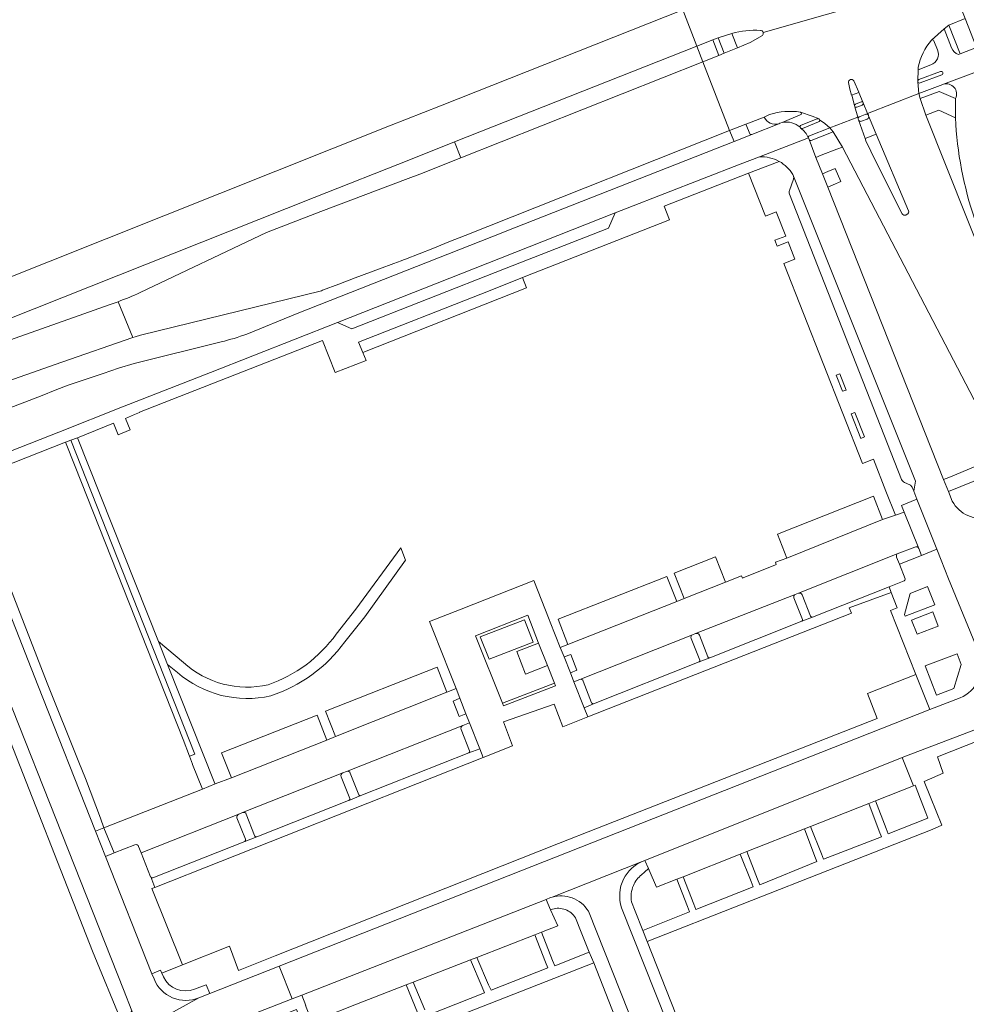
# Model space of a CAD drawing. Extents: x 152048 to 156914, y 461460 to 468786.
# Tile 103 of 256: x 154717 to 154881, y 464069 to 464240. Entities that reach past the tile are written whole.
import ezdxf

# ---------------------------------------------------------------- set-up
doc = ezdxf.new("R2010")
doc.units = 0
doc.header["$LTSCALE"] = 0.75
for name, color, linetype, lineweight in [('B-RO-VH-VERHARDING_ASFALT-GV', 251, 'CONTINUOUS', 18), ('B-RO-VH-VERHARDING_BETON-GV', 251, 'CONTINUOUS', 18), ('B-RO-VH-VERHARDING_BETONSTRAATSTEEN-GV', 251, 'CONTINUOUS', 18), ('B-RO-VH-VERHARDING_TEGEL-GV', 251, 'CONTINUOUS', 18), ('B-RO-VH-VERHARDING_TEGEL_RUBBER-GV', 251, 'CONTINUOUS', 18)]:
    doc.layers.add(name, color=color, linetype=linetype, lineweight=lineweight)

msp = doc.modelspace()

# ---------------------------------------------------------------- linework, layer by layer
at = {"layer": 'B-RO-VH-VERHARDING_ASFALT-GV'}
for points in [[(154875.208, 464236.471), (154875.241, 464236.501), (154877.408, 464238.463), (154878.228, 464239.068), (154881.027, 464240.211), (154878.59, 464246.469), (154875.784, 464245.376), (154874.834, 464245.023), (154872.52, 464244.159)], [(154838.035, 464244.131), (154835.749, 464243.21), (154834.873, 464242.839), (154832.07, 464241.71), (154834.525, 464235.427), (154837.296, 464236.543), (154838.218, 464236.885), (154840.586, 464237.604)], [(154868.313, 464244.196), (154846.017, 464237.823)], [(154846.017, 464237.823), (154868.313, 464244.196)], [(154695.279, 464180.271), (154768.137, 464209.222), (154784.843, 464215.801), (154792.51, 464218.827), (154834.525, 464235.427), (154832.07, 464241.71), (154790.038, 464225.1), (154781.207, 464221.61), (154692.871, 464186.417), (154660.885, 464173.674), (154644.803, 464166.889), (154637.385, 464163.666), (154637.26, 464163.567), (154619.803, 464155.712)], [(154845.889, 464237.3), (154843.797, 464236.08), (154841.561, 464235.119), (154839.275, 464234.212), (154838.361, 464233.828), (154835.549, 464232.745), (154840.2, 464220.805), (154843.024, 464221.919), (154843.942, 464222.268), (154846.22, 464223.152), (154847.132, 464223.574)], [(154798.284, 464204.175), (154840.2, 464220.805), (154835.549, 464232.745), (154793.585, 464216.09), (154786.467, 464213.265), (154784.462, 464212.474), (154769.285, 464206.78), (154759.891, 464203.106), (154737.96, 464192.725)], [(154861.771, 464229.41), (154862.589, 464227.432), (154862.601, 464227.405), (154863.366, 464225.635), (154863.369, 464225.627), (154863.372, 464225.619), (154864.135, 464223.779), (154873.03, 464227.209), (154872.854, 464229.265), (154872.856, 464229.401), (154872.89, 464231.35), (154872.893, 464231.77)], [(154852.504, 464223.999), (154854.546, 464223.32), (154855.721, 464222.84), (154855.816, 464222.678), (154856.721, 464222.05), (154857.585, 464221.252), (154862.416, 464223.11), (154861.905, 464224.936), (154861.856, 464225.12), (154861.373, 464226.915), (154861.368, 464226.933), (154861.054, 464227.974), (154860.83, 464229.146)], [(154861.097, 464229.618), (154861.115, 464229.627)], [(154888.589, 464162.47), (154891.899, 464163.96), (154893.737, 464164.716), (154897.112, 464166.119), (154896.27, 464168.24), (154895.839, 464169.235), (154874.22, 464223.458), (154873.248, 464226.388), (154873.03, 464227.209), (154864.135, 464223.779), (154864.262, 464223.472), (154864.306, 464223.367), (154865.648, 464220.178), (154871.242, 464206.885)], [(154862.536, 464222.681), (154862.514, 464222.761), (154862.416, 464223.11), (154857.585, 464221.252), (154858.182, 464220.608), (154859.754, 464217.941), (154887.596, 464164.559)], [(154870.15, 464206.36), (154865.576, 464215.418), (154863.834, 464219.024), (154863.728, 464219.416), (154862.536, 464222.681)], [(154878.809, 464156.543), (154878.153, 464158.199), (154877.323, 464160.291), (154857.211, 464211.015), (154856.303, 464213.303), (154855.172, 464216.153), (154853.98, 464219.236), (154853.869, 464219.524), (154853.862, 464219.537), (154845.366, 464216.251)], [(154851.281, 464212.923), (154872.456, 464160.029), (154872.124, 464158.307), (154872.697, 464156.868), (154876.141, 464148.216), (154876.904, 464146.3), (154878.179, 464143.096), (154883.226, 464130.701)], [(154870.99, 464206.285), (154870.751, 464206.142)], [(154734.142, 464191.135), (154736.696, 464184.91), (154737.095, 464185.048), (154738.048, 464185.343), (154769.412, 464193.037), (154769.626, 464193.122), (154772.446, 464194.196), (154775.268, 464195.261), (154779.486, 464196.841), (154781.987, 464197.769), (154783.227, 464198.215), (154783.621, 464198.361), (154784.013, 464198.514), (154788.738, 464200.382), (154791.53, 464201.491), (154794.321, 464202.603), (154798.284, 464204.175)], [(154677.612, 464163.321), (154681.705, 464165.016), (154698.683, 464171.769), (154712.148, 464177.124), (154711.851, 464176.232), (154724.371, 464180.645), (154736.696, 464184.91), (154734.142, 464191.135), (154732.775, 464190.673), (154696.977, 464177.975), (154696.278, 464177.71)], [(154740.388, 464073.703), (154740.029, 464074.609), (154731.975, 464094.954), (154730.247, 464099.318), (154720.211, 464124.666), (154715.314, 464137.187), (154709.414, 464151.832), (154709.201, 464152.377), (154708.872, 464153.221), (154703.663, 464151.184), (154704.118, 464150.02), (154735.116, 464071.882), (154736.563, 464068.191), (154736.999, 464067.079)], [(154880.174, 464122.471), (154874.914, 464120.399), (154762.079, 464075.942)], [(154809.424, 464087.904), (154809.451, 464087.912), (154825.061, 464094.093), (154825.52, 464094.275), (154870.114, 464112.084), (154870.907, 464112.399), (154882.58, 464116.821)], [(154821.825, 464091.039), (154822.102, 464091.535), (154822.42, 464092.004), (154822.779, 464092.444), (154823.174, 464092.851), (154823.603, 464093.223), (154824.063, 464093.555), (154824.55, 464093.846), (154825.061, 464094.093), (154809.451, 464087.912)], [(154762.079, 464075.942), (154764.332, 464070.262), (154765.992, 464070.91), (154808.371, 464087.482), (154808.38, 464087.486)], [(154815.726, 464085.436), (154847.79, 464004.613), (154849.618, 464000), (154870.571, 463946.753), (154875.751, 463948.871), (154869.109, 463965.886), (154855.653, 464000), (154852.996, 464006.69), (154821.478, 464086.039)], [(154764.332, 464070.262), (154762.079, 464075.942), (154750.038, 464071.201), (154748.177, 464070.46), (154748.162, 464070.454), (154736.636, 464064.099), (154726.644, 464049.946), (154729.094, 464048.204), (154733.467, 464054.443)], [(154736.636, 464064.099), (154748.162, 464070.454)], [(154741.665, 464061.397), (154764.332, 464070.262)]]:
    msp.add_lwpolyline(points, dxfattribs=at)
for points in [[(154840.586, 464237.604, -0.0944488), (154845.54, 464238.164)], [(154845.54, 464238.164, -0.3251389), (154846.017, 464237.823)], [(154846.017, 464237.823, -0.2905424), (154845.889, 464237.3)], [(154872.893, 464231.77, -0.1234969), (154875.208, 464236.471)], [(154860.83, 464229.146, -0.2939205), (154861.097, 464229.618)], [(154861.115, 464229.627, -0.4004615), (154861.771, 464229.41)], [(154847.132, 464223.574, -0.1163521), (154852.504, 464223.999)], [(154845.366, 464216.251, -0.1426574), (154848.816, 464215.457)], [(154848.816, 464215.457, -0.1322584), (154851.186, 464213.162)], [(154851.186, 464213.162, -0.0642527), (154851.281, 464212.923)], [(154870.751, 464206.142, -0.3597483), (154870.15, 464206.36)], [(154871.242, 464206.885, -0.3761198), (154870.99, 464206.285)], [(154737.96, 464192.725, -0.025146), (154734.142, 464191.135)], [(154885.228, 464153.656, -0.3307464), (154878.809, 464156.543)], [(154883.323, 464125.473, -0.1897296), (154880.174, 464122.471)], [(154821.478, 464086.039, -0.2006054), (154821.825, 464091.039)], [(154808.38, 464087.486, -0.0495374), (154809.424, 464087.904)], [(154809.451, 464087.912, -0.1575102), (154812.873, 464087.785)], [(154812.873, 464087.785, -0.1707029), (154815.726, 464085.436)], [(154748.162, 464070.454, -0.4184676), (154740.388, 464073.703)]]:
    msp.add_lwpolyline(points, format="xyb", dxfattribs=at)
at = {"layer": 'B-RO-VH-VERHARDING_BETON-GV'}
msp.add_lwpolyline([(154776.598, 464182.327), (154804.991, 464193.54), (154804.313, 464195.308), (154802.12, 464194.444), (154797.065, 464192.454), (154775.848, 464184.102)], close=True, dxfattribs=at)
at = {"layer": 'B-RO-VH-VERHARDING_BETONSTRAATSTEEN-GV'}
for points in [[(154879.873, 464233.97), (154880.203, 464234.096), (154878.228, 464239.068), (154877.408, 464238.463)], [(154840.586, 464237.604), (154841.561, 464235.119), (154843.797, 464236.08), (154845.889, 464237.3)], [(154877.408, 464238.463), (154878.711, 464235.144)], [(154875.241, 464236.501), (154875.208, 464236.471)], [(154876.27, 464234.794), (154875.649, 464236.377)], [(154872.893, 464231.77), (154872.89, 464231.35), (154875.102, 464232.178)], [(154876.781, 464231.049), (154873.038, 464229.651)], [(154873.232, 464229.057), (154877.024, 464230.475)], [(154860.83, 464229.146), (154861.054, 464227.974), (154861.368, 464226.933), (154862.601, 464227.405), (154862.589, 464227.432), (154861.771, 464229.41)], [(154861.115, 464229.627), (154861.097, 464229.618)], [(154872.856, 464229.401), (154872.854, 464229.265)], [(154877.301, 464228.831), (154877.202, 464228.799), (154873.03, 464227.209), (154873.248, 464226.388), (154876.543, 464227.586), (154879.375, 464226.379)], [(154861.856, 464225.12), (154861.905, 464224.936)], [(154863.005, 464225.766), (154862.053, 464225.368)], [(154862.285, 464224.838), (154863.21, 464225.231)], [(154863.372, 464225.619), (154863.369, 464225.627), (154863.366, 464225.635)], [(154847.132, 464223.574), (154846.22, 464223.152)], [(154849.317, 464222.224), (154852.453, 464223.515)], [(154863.7, 464223.611), (154862.823, 464223.267)], [(154864.306, 464223.367), (154864.262, 464223.472)], [(154849.317, 464222.224), (154848.937, 464222.066), (154848.751, 464221.992), (154844.047, 464220.115), (154840.995, 464218.924), (154802.877, 464203.916), (154798.99, 464202.383), (154765.205, 464189.057), (154756.479, 464185.517)], [(154848.751, 464221.992), (154848.937, 464222.066), (154849.317, 464222.224)], [(154855.409, 464222.847), (154852.617, 464221.735)], [(154852.842, 464221.179), (154855.637, 464222.29)], [(154862.514, 464222.761), (154862.536, 464222.681)], [(154863.101, 464222.423), (154864.079, 464222.784)], [(154852.434, 464221.386), (154852.481, 464221.292)], [(154852.539, 464221.177), (154852.481, 464221.292), (154852.434, 464221.386)], [(154854.368, 464219.079), (154858.182, 464220.608), (154857.585, 464221.252), (154854.05, 464219.879)], [(154871.242, 464206.885), (154865.648, 464220.178), (154863.728, 464219.416), (154863.834, 464219.024), (154865.576, 464215.418), (154870.15, 464206.36)], [(154792.51, 464218.827), (154784.843, 464215.801), (154768.137, 464209.222), (154695.279, 464180.271), (154696.278, 464177.71), (154696.977, 464177.975), (154732.775, 464190.673), (154734.142, 464191.135)], [(154752.025, 464184.16), (154736.937, 464180.425), (154734.246, 464179.582), (154731.564, 464178.709), (154727.901, 464177.473), (154725.518, 464176.632), (154723.23, 464175.78), (154720.958, 464174.891), (154712.968, 464171.816), (154715.506, 464165.215), (154723.872, 464168.523), (154734.924, 464172.925), (154750.192, 464178.881), (154772.189, 464187.528), (154800.453, 464198.671), (154820.371, 464206.523), (154822.432, 464207.354), (154842.048, 464214.995), (154845.366, 464216.251), (154853.862, 464219.537)], [(154737.96, 464192.725), (154759.891, 464203.106), (154769.285, 464206.78), (154784.462, 464212.474), (154786.467, 464213.265), (154793.585, 464216.09), (154792.51, 464218.827)], [(154853.839, 464219.6), (154853.862, 464219.537), (154853.869, 464219.524), (154853.98, 464219.236)], [(154853.862, 464219.537), (154853.839, 464219.6)], [(154851.279, 464212.365), (154850.583, 464210.433)], [(154871.871, 464158.989), (154872.124, 464158.307), (154872.456, 464160.029), (154851.281, 464212.923)], [(154850.594, 464209.776), (154870.015, 464160.292)], [(154870.751, 464206.142), (154870.99, 464206.285)], [(154870.524, 464159.812), (154871.432, 464159.398)], [(154872.992, 464148.34), (154870.459, 464154.661), (154868.951, 464154.097), (154866.74, 464153.38), (154850.137, 464146.653), (154848.153, 464145.965), (154848.273, 464145.539), (154848.164, 464145.496), (154842.581, 464143.255), (154842.414, 464143.188), (154842.258, 464143.581), (154839.493, 464142.491), (154832.327, 464139.664), (154831.065, 464139.14), (154812.139, 464131.703), (154810.841, 464131.201), (154811.495, 464129.557), (154812.646, 464129.972), (154813.723, 464127.221), (154812.601, 464126.794), (154813.208, 464125.239), (154814.206, 464125.656), (154833.771, 464133.399)], [(154773.454, 464132.132), (154776.954, 464136.492), (154784.004, 464146.304), (154783.165, 464148.443), (154775.393, 464137.799), (154771.99, 464133.517)], [(154833.771, 464133.399), (154834.307, 464133.614), (154851.589, 464140.383), (154852.128, 464140.577), (154869.276, 464147.439), (154872.329, 464148.594)], [(154869.276, 464147.439), (154852.128, 464140.577)], [(154870.628, 464143.103), (154869.642, 464145.616), (154869.16, 464146.845)], [(154854.579, 464136.408), (154867.889, 464141.694), (154870.462, 464142.716)], [(154851.589, 464140.383), (154834.307, 464133.614)], [(154852.835, 464136.048), (154851.338, 464139.806)], [(154852.762, 464140.329), (154854.249, 464136.594)], [(154836.751, 464129.378), (154852.74, 464135.719)], [(154833.771, 464133.399), (154814.206, 464125.656)], [(154834.957, 464133.298), (154836.426, 464129.565)], [(154745.5, 464128.575), (154741.168, 464132.231), (154742.722, 464128.238), (154744.437, 464126.846)], [(154835.011, 464129), (154833.534, 464132.757)], [(154816.625, 464121.411), (154834.904, 464128.666)], [(154814.824, 464125.337), (154816.25, 464121.587)], [(154737.717, 464096.689), (154738.168, 464095.597), (154755.066, 464102.279), (154755.726, 464102.557), (154773.116, 464109.43), (154773.749, 464109.681), (154773.775, 464109.69), (154773.783, 464109.693), (154793.918, 464117.652), (154795.108, 464118.101), (154794.454, 464119.681), (154793.327, 464119.224), (154792.246, 464121.894), (154793.401, 464122.403), (154792.762, 464124.084), (154791.19, 464123.447), (154771.846, 464115.72), (154770.363, 464115.139), (154753.798, 464108.583)], [(154793.918, 464117.652), (154773.783, 464109.693)], [(154795.123, 464113.26), (154793.638, 464116.979)], [(154776.248, 464105.49), (154776.257, 464105.494), (154794.994, 464112.921)], [(154773.116, 464109.43), (154755.726, 464102.557)], [(154774.426, 464109.372), (154775.893, 464105.656)], [(154753.798, 464108.583), (154750.974, 464107.522), (154748.782, 464106.637), (154731.702, 464099.894), (154733.484, 464095.551), (154737.072, 464096.965)], [(154774.329, 464105.016), (154772.812, 464108.768)], [(154758.211, 464098.329), (154774.109, 464104.634), (154774.173, 464104.659)], [(154755.066, 464102.279), (154738.168, 464095.597), (154739.785, 464091.43), (154739.801, 464091.388)], [(154756.388, 464102.271), (154757.808, 464098.558)], [(154756.242, 464097.918), (154754.765, 464101.633)], [(154740.185, 464091.261), (154756.147, 464097.565)], [(154742.014, 464074.078), (154741.726, 464074.728), (154741.511, 464075.214), (154740.029, 464074.609), (154740.388, 464073.703)], [(154748.162, 464070.454), (154748.177, 464070.46), (154750.038, 464071.201), (154749.403, 464072.704), (154747.415, 464071.926)]]:
    msp.add_lwpolyline(points, dxfattribs=at)
for points in [[(154845.54, 464238.164, 0.0944488), (154840.586, 464237.604)], [(154846.017, 464237.823, 0.3251389), (154845.54, 464238.164)], [(154845.889, 464237.3, 0.2905424), (154846.017, 464237.823)], [(154875.208, 464236.471, 0.1234969), (154872.893, 464231.77)], [(154875.649, 464236.377, 0.51034), (154875.241, 464236.501)], [(154875.102, 464232.178, 0.4318823), (154876.27, 464234.794)], [(154878.711, 464235.144, 0.2046223), (154879.873, 464233.97)], [(154877.024, 464230.475, 0.9359557), (154876.781, 464231.049)], [(154861.097, 464229.618, 0.2939205), (154860.83, 464229.146)], [(154861.771, 464229.41, 0.4004615), (154861.115, 464229.627)], [(154872.854, 464229.265, 0.4232331), (154873.232, 464229.057)], [(154873.038, 464229.651, 0.2173101), (154872.856, 464229.401)], [(154879.375, 464226.379, 0.6552935), (154877.301, 464228.831)], [(154862.053, 464225.368, 0.3081977), (154861.856, 464225.12)], [(154863.366, 464225.635, 0.4233607), (154863.005, 464225.766)], [(154863.21, 464225.231, 0.4072448), (154863.372, 464225.619)], [(154852.504, 464223.999, 0.1163521), (154847.132, 464223.574)], [(154852.453, 464223.515, 0.7004734), (154852.504, 464223.999)], [(154861.905, 464224.936, 0.2941755), (154862.285, 464224.838)], [(154864.262, 464223.472, 0.4214525), (154863.7, 464223.611)], [(154864.079, 464222.784, 0.3796255), (154864.306, 464223.367)], [(154846.22, 464223.152, 0.3990667), (154848.751, 464221.992)], [(154852.434, 464221.386, 0.2246398), (154849.317, 464222.224)], [(154852.617, 464221.735, 0.4211089), (154852.434, 464221.386)], [(154855.816, 464222.678, 0.3325175), (154855.409, 464222.847)], [(154855.637, 464222.29, 0.4607723), (154855.816, 464222.678)], [(154862.823, 464223.267, 0.3815463), (154862.514, 464222.761)], [(154862.536, 464222.681, 0.417187), (154863.101, 464222.423)], [(154852.481, 464221.292, 0.3294431), (154852.842, 464221.179)], [(154853.839, 464219.6, 0.1511699), (154852.539, 464221.177)], [(154854.05, 464219.879, 0.4488326), (154853.839, 464219.6)], [(154853.98, 464219.236, 0.4307938), (154854.368, 464219.079)], [(154851.281, 464212.923, -0.1326148), (154851.279, 464212.365)], [(154850.583, 464210.433, 0.1750148), (154850.594, 464209.776)], [(154870.15, 464206.36, 0.3597483), (154870.751, 464206.142)], [(154870.99, 464206.285, 0.3761198), (154871.242, 464206.885)], [(154734.142, 464191.135, 0.025146), (154737.96, 464192.725)], [(154756.479, 464185.517, -0.0298282), (154752.025, 464184.16)], [(154870.015, 464160.292, 0.0697964), (154870.524, 464159.812)], [(154871.432, 464159.398, -0.0801718), (154871.871, 464158.989)], [(154872.329, 464148.594, -0.4132874), (154872.992, 464148.34)], [(154869.16, 464146.845, -0.2728425), (154869.276, 464147.439)], [(154870.462, 464142.716, 0.3626462), (154870.628, 464143.103)], [(154851.338, 464139.806, -0.3793802), (154851.589, 464140.383)], [(154852.128, 464140.577, -0.378613), (154852.762, 464140.329)], [(154854.249, 464136.594, 0.2979604), (154854.579, 464136.408)], [(154852.74, 464135.719, 0.3918955), (154852.835, 464136.048)], [(154771.99, 464133.517, -0.1552796), (154760.154, 464124.719)], [(154833.534, 464132.757, -0.4443253), (154833.771, 464133.399)], [(154834.307, 464133.614, -0.3811961), (154834.957, 464133.298)], [(154760.62, 464122.784, 0.15616), (154773.454, 464132.132)], [(154836.426, 464129.565, 0.395297), (154836.751, 464129.378)], [(154760.154, 464124.719, -0.2455174), (154745.5, 464128.575)], [(154834.904, 464128.666, 0.3922442), (154835.011, 464129)], [(154744.437, 464126.846, 0.2387562), (154760.62, 464122.784)], [(154814.206, 464125.656, -0.4321573), (154814.824, 464125.337)], [(154816.25, 464121.587, 0.2818988), (154816.625, 464121.411)], [(154793.638, 464116.979, -0.4040736), (154793.918, 464117.652)], [(154794.994, 464112.921, 0.3927125), (154795.123, 464113.26)], [(154772.812, 464108.768, -0.3869597), (154773.116, 464109.43)], [(154773.783, 464109.693, -0.406347), (154774.426, 464109.372)], [(154775.893, 464105.656, 0.4234653), (154776.248, 464105.49)], [(154774.173, 464104.659, 0.3481778), (154774.329, 464105.016)], [(154754.765, 464101.633, -0.3891665), (154755.066, 464102.279)], [(154755.726, 464102.557, -0.4111454), (154756.388, 464102.271)], [(154737.072, 464096.965, -0.4744525), (154737.717, 464096.689)], [(154756.147, 464097.565, 0.1506658), (154756.242, 464097.918)], [(154757.808, 464098.558, 0.3834689), (154758.211, 464098.329)], [(154739.801, 464091.388, 0.4245499), (154740.185, 464091.261)], [(154740.388, 464073.703, 0.4184676), (154748.162, 464070.454)], [(154747.415, 464071.926, -0.3951578), (154742.014, 464074.078)]]:
    msp.add_lwpolyline(points, format="xyb", dxfattribs=at)
for points in [[(154792.51, 464218.827), (154793.585, 464216.09), (154835.549, 464232.745), (154834.525, 464235.427)], [(154838.361, 464233.828), (154839.275, 464234.212), (154838.218, 464236.885), (154837.296, 464236.543)], [(154820.371, 464206.523), (154800.453, 464198.671), (154772.189, 464187.528), (154774.707, 464186.436), (154801.181, 464196.825), (154819.214, 464203.902)], [(154848.533, 464150.798), (154850.137, 464146.653), (154866.74, 464153.38), (154865.178, 464157.429)], [(154832.327, 464139.664), (154839.493, 464142.491), (154837.769, 464146.908), (154830.611, 464144.037)], [(154831.065, 464139.14), (154829.34, 464143.504), (154810.443, 464136.093), (154812.139, 464131.703)], [(154789.471, 464127.776), (154770.132, 464120.132), (154771.846, 464115.72), (154791.19, 464123.447)], [(154770.363, 464115.139), (154768.67, 464119.469), (154752.093, 464112.904), (154753.798, 464108.583)], [(154864.331, 464104.118), (154865.515, 464104.585), (154872.115, 464107.185), (154870.114, 464112.084), (154825.52, 464094.275), (154826.138, 464092.842), (154826.266, 464092.545), (154827.528, 464089.619), (154831.046, 464091.005), (154832.153, 464091.441), (154842.032, 464095.333), (154843.198, 464095.793), (154853.171, 464099.722), (154854.246, 464100.145)], [(154767.767, 464066.306), (154767.825, 464066.329), (154773.197, 464068.419), (154774.479, 464068.918), (154784.11, 464072.666), (154785.333, 464073.141), (154795.275, 464077.009), (154796.384, 464077.441), (154806.4, 464081.338), (154807.595, 464081.803), (154810.408, 464082.897), (154809.166, 464085.709), (154808.38, 464087.486), (154808.371, 464087.482), (154765.992, 464070.91), (154766.708, 464069.12), (154766.659, 464069.101)]]:
    msp.add_lwpolyline(points, close=True, dxfattribs=at)
at = {"layer": 'B-RO-VH-VERHARDING_TEGEL-GV'}
for points in [[(154872.854, 464229.265), (154873.03, 464227.209), (154877.202, 464228.799), (154877.301, 464228.831), (154883.955, 464231.319), (154883.961, 464231.321), (154896.207, 464236.198), (154895.55, 464237.8), (154883.854, 464233.133), (154883.592, 464233.783), (154895.344, 464238.31), (154894.719, 464239.838), (154883.037, 464235.177), (154880.203, 464234.096), (154879.873, 464233.97)], [(154878.711, 464235.144), (154877.408, 464238.463), (154875.241, 464236.501)], [(154875.649, 464236.377), (154876.27, 464234.794)], [(154875.102, 464232.178), (154872.89, 464231.35), (154872.856, 464229.401)], [(154873.038, 464229.651), (154876.781, 464231.049)], [(154877.024, 464230.475), (154873.232, 464229.057)], [(154883.955, 464231.319), (154877.301, 464228.831)], [(154863.366, 464225.635), (154862.601, 464227.405), (154861.368, 464226.933), (154861.373, 464226.915), (154861.856, 464225.12)], [(154862.053, 464225.368), (154863.005, 464225.766)], [(154863.21, 464225.231), (154862.285, 464224.838)], [(154864.262, 464223.472), (154864.135, 464223.779), (154863.372, 464225.619)], [(154879.375, 464226.379), (154879.359, 464222.999)], [(154852.453, 464223.515), (154849.317, 464222.224)], [(154855.816, 464222.678), (154855.721, 464222.84), (154854.546, 464223.32), (154852.504, 464223.999)], [(154861.905, 464224.936), (154862.416, 464223.11), (154862.514, 464222.761)], [(154862.823, 464223.267), (154863.7, 464223.611)], [(154863.728, 464219.416), (154865.648, 464220.178), (154864.306, 464223.367)], [(154846.22, 464223.152), (154843.942, 464222.268), (154843.024, 464221.919)], [(154843.024, 464221.919), (154843.764, 464220.11), (154844.047, 464220.115), (154848.751, 464221.992)], [(154852.617, 464221.735), (154855.409, 464222.847)], [(154855.637, 464222.29), (154852.842, 464221.179)], [(154854.05, 464219.879), (154857.585, 464221.252), (154856.721, 464222.05), (154855.816, 464222.678)], [(154862.536, 464222.681), (154863.728, 464219.416)], [(154864.079, 464222.784), (154863.101, 464222.423)], [(154852.481, 464221.292), (154852.539, 464221.177)], [(154853.98, 464219.236), (154855.172, 464216.153), (154856.104, 464216.517), (154858.817, 464217.575), (154859.754, 464217.941), (154858.182, 464220.608), (154854.368, 464219.079)], [(154845.366, 464216.251), (154842.048, 464214.995), (154822.432, 464207.354), (154820.371, 464206.523), (154819.214, 464203.902), (154801.181, 464196.825), (154774.707, 464186.436), (154772.189, 464187.528), (154750.192, 464178.881), (154734.924, 464172.925), (154723.872, 464168.523), (154715.506, 464165.215), (154710.34, 464163.173)], [(154843.485, 464213.434), (154848.816, 464215.457)], [(154848.816, 464215.457), (154843.485, 464213.434), (154846.419, 464205.96), (154848.303, 464206.697), (154849.934, 464202.47), (154848.057, 464201.787), (154848.467, 464200.742), (154850.357, 464201.485), (154851.516, 464198.497), (154849.634, 464197.77), (154863.251, 464163.081), (154865.14, 464163.825), (154867.317, 464158.267), (154868.951, 464154.097), (154870.459, 464154.661), (154870.004, 464155.796), (154872.697, 464156.868), (154872.124, 464158.307), (154871.871, 464158.989)], [(154713.764, 464162.316), (154725.013, 464166.758), (154725.943, 464167.126), (154727.104, 464167.556), (154733.327, 464170.054), (154734.148, 464168.063), (154736.248, 464168.897), (154735.425, 464170.907), (154736.989, 464171.568), (154737.861, 464171.936), (154737.852, 464171.959), (154769.585, 464184.419), (154771.82, 464178.842), (154777.154, 464180.943), (154776.598, 464182.327), (154775.848, 464184.102), (154797.065, 464192.454), (154802.12, 464194.444), (154804.313, 464195.308), (154829.766, 464205.326), (154828.842, 464207.682), (154843.485, 464213.434)], [(154850.583, 464210.433), (154851.279, 464212.365)], [(154870.015, 464160.292), (154850.594, 464209.776)], [(154886.669, 464164.174), (154878.247, 464160.674), (154877.323, 464160.291), (154878.153, 464158.199), (154888.589, 464162.47)], [(154871.432, 464159.398), (154870.524, 464159.812)], [(154734.959, 464065.565), (154736.563, 464068.191), (154735.116, 464071.882), (154704.118, 464150.02), (154703.663, 464151.184), (154702.006, 464155.179)], [(154876.141, 464148.216), (154873.466, 464147.146), (154869.642, 464145.616), (154870.628, 464143.103)], [(154883.226, 464130.701), (154878.179, 464143.096), (154876.904, 464146.3), (154876.141, 464148.216)], [(154702.963, 464141.786), (154704.589, 464142.43), (154711.985, 464123.739), (154713.791, 464119.098), (154729.708, 464078.519), (154734.864, 464066.048)], [(154870.462, 464142.716), (154867.889, 464141.694), (154868.243, 464140.739), (154869.243, 464138.068), (154868.111, 464137.606), (154872.508, 464126.502), (154874.914, 464120.399), (154880.174, 464122.471)], [(154747.415, 464071.926), (154749.403, 464072.704), (154750.038, 464071.201), (154762.079, 464075.942), (154874.914, 464120.399), (154872.508, 464126.502), (154864.124, 464123.197), (154865.78, 464118.857), (154817.317, 464099.829), (154810.515, 464097.175)], [(154882.58, 464116.821), (154870.907, 464112.399), (154870.114, 464112.084), (154872.115, 464107.185), (154872.366, 464107.284), (154873.297, 464104.893), (154874.23, 464102.496), (154874.593, 464101.564), (154867.69, 464098.861), (154867.338, 464099.788), (154865.515, 464104.585)], [(154865.515, 464104.585), (154864.331, 464104.118), (154866.169, 464099.329), (154866.541, 464098.36), (154856.488, 464094.454), (154856.122, 464095.383), (154854.246, 464100.145), (154853.171, 464099.722), (154854.998, 464094.941), (154855.338, 464094.053), (154845.435, 464090.048), (154845.051, 464091.034), (154843.198, 464095.793), (154842.032, 464095.333), (154843.927, 464090.593), (154844.285, 464089.697), (154834.332, 464085.741), (154833.972, 464086.682), (154832.153, 464091.441), (154831.046, 464091.005), (154832.872, 464086.274), (154833.232, 464085.341), (154825.13, 464082.136), (154825.883, 464080.188), (154875.345, 464099.613), (154876.994, 464100.365), (154875.051, 464105.199), (154873.939, 464107.963), (154877.24, 464109.365), (154876.238, 464112.214), (154883.74, 464115.168)], [(154739.801, 464091.388), (154740.502, 464089.583), (154797.488, 464112.104), (154796.898, 464113.591), (154794.994, 464112.921), (154776.257, 464105.494), (154776.248, 464105.49), (154774.173, 464104.659)], [(154774.173, 464104.659), (154774.109, 464104.634), (154758.211, 464098.329), (154756.147, 464097.565), (154740.185, 464091.261)], [(154810.515, 464097.175), (154761.381, 464077.703), (154755.051, 464075.194), (154753.485, 464079.392), (154745.301, 464076.146), (154741.726, 464074.728), (154742.014, 464074.078)], [(154737.072, 464096.965), (154733.484, 464095.551), (154731.975, 464094.954), (154740.029, 464074.609), (154741.511, 464075.214), (154741.726, 464074.728)], [(154741.726, 464074.728), (154745.301, 464076.146), (154739.997, 464089.384), (154740.502, 464089.583), (154739.801, 464091.388), (154739.785, 464091.43), (154738.168, 464095.597), (154737.717, 464096.689)], [(154824.935, 464091.773), (154825.422, 464092.206), (154826.138, 464092.842), (154825.52, 464094.275), (154825.061, 464094.093), (154824.55, 464093.846), (154824.063, 464093.555), (154823.603, 464093.223), (154823.174, 464092.851), (154822.779, 464092.444), (154822.42, 464092.004), (154822.102, 464091.535), (154821.825, 464091.039)], [(154808.38, 464087.486), (154809.166, 464085.709), (154809.471, 464085.826)], [(154809.451, 464087.912), (154809.424, 464087.904)], [(154880.655, 463941.967), (154862.471, 463988.13), (154861.813, 463989.798), (154857.794, 464000), (154854.833, 464007.419), (154834.946, 464057.246), (154834.245, 464059.095), (154825.883, 464080.188), (154825.13, 464082.136), (154823.822, 464085.449), (154823.177, 464087.084)], [(154871.697, 463943.891), (154870.571, 463946.753), (154849.618, 464000), (154847.79, 464004.613), (154815.726, 464085.436)], [(154821.478, 464086.039), (154852.996, 464006.69), (154855.653, 464000), (154869.109, 463965.886), (154875.751, 463948.871), (154878.511, 463941.801)], [(154813.474, 464084.278), (154814.452, 464081.808), (154815.828, 464078.331), (154816.679, 464076.481), (154824.892, 464055.538), (154825.594, 464053.84), (154825.659, 464053.675), (154835.91, 464027.699), (154836.863, 464025.501), (154845.485, 464003.694), (154846.945, 464000), (154850.39, 463991.351), (154856.536, 463975.937), (154857.214, 463974.233), (154861.327, 463963.881), (154865.07, 463954.218), (154865.789, 463952.361), (154869.7, 463942.266)], [(154809.511, 464076.909), (154807.595, 464081.803), (154806.4, 464081.338), (154808.29, 464076.594), (154808.675, 464075.627), (154798.823, 464071.771), (154798.417, 464072.716), (154796.384, 464077.441), (154795.275, 464077.009), (154797.309, 464072.281), (154797.722, 464071.32), (154787.77, 464067.365)], [(154739.517, 464058.046), (154762.622, 464067.418), (154765.068, 464068.41), (154769.236, 464057.983), (154770.767, 464058.555), (154816.679, 464076.481), (154815.828, 464078.331), (154809.876, 464075.978), (154809.511, 464076.909)], [(154787.347, 464068.368), (154785.333, 464073.141), (154784.11, 464072.666), (154786.077, 464067.869)], [(154766.708, 464069.12), (154765.992, 464070.91), (154764.332, 464070.262), (154741.665, 464061.397)]]:
    msp.add_lwpolyline(points, dxfattribs=at)
for points in [[(154880.203, 464234.096), (154883.037, 464235.177), (154881.027, 464240.211), (154878.228, 464239.068)], [(154841.561, 464235.119), (154840.586, 464237.604), (154838.218, 464236.885), (154839.275, 464234.212)], [(154835.549, 464232.745), (154838.361, 464233.828), (154837.296, 464236.543), (154834.525, 464235.427)], [(154879.375, 464226.379), (154876.543, 464227.586), (154873.248, 464226.388), (154874.22, 464223.458), (154876.464, 464224.332), (154879.359, 464222.999)], [(154840.995, 464218.924), (154844.047, 464220.115), (154843.764, 464220.11), (154843.024, 464221.919), (154840.2, 464220.805)], [(154857.221, 464213.698), (154856.303, 464213.303), (154857.211, 464211.015), (154858.138, 464211.391), (154859.518, 464211.951), (154858.509, 464214.253)], [(154858.668, 464178.39), (154859.31, 464178.631), (154860.42, 464175.818), (154859.798, 464175.591)], [(154863.604, 464167.674), (154862.984, 464167.436), (154861.308, 464171.666), (154861.938, 464171.919)], [(154746.545, 464112.316), (154747.476, 464112.681), (154725.943, 464167.126), (154725.013, 464166.758), (154726.68, 464162.537), (154745.411, 464115.235)], [(154748.782, 464106.637), (154750.974, 464107.522), (154750.934, 464107.588), (154742.722, 464128.238), (154741.168, 464132.231), (154727.104, 464167.556), (154725.943, 464167.126), (154747.476, 464112.681), (154746.545, 464112.316), (154747.079, 464110.943), (154747.058, 464110.935), (154747.078, 464110.886)], [(154873.466, 464147.146), (154876.141, 464148.216), (154872.697, 464156.868), (154870.004, 464155.796), (154870.459, 464154.661), (154872.992, 464148.34)], [(154709.201, 464152.377), (154709.414, 464151.832), (154715.314, 464137.187), (154720.211, 464124.666), (154730.247, 464099.318), (154731.702, 464099.894), (154731.114, 464101.597), (154728.473, 464108.472), (154727.319, 464111.271), (154721.86, 464125.008), (154710.931, 464153.04)], [(154806.248, 464142.78), (154793.66, 464137.841), (154790.215, 464136.474), (154788.137, 464135.662), (154790.854, 464128.86), (154791.04, 464128.396), (154792.762, 464124.084), (154793.401, 464122.403), (154794.454, 464119.681), (154795.108, 464118.101), (154796.898, 464113.591), (154797.488, 464112.104), (154802.55, 464114.104), (154801.013, 464118.285), (154809.765, 464121.338), (154811.303, 464117.428), (154815.634, 464119.131), (154814.999, 464120.73), (154813.208, 464125.239), (154812.601, 464126.794), (154811.495, 464129.557), (154810.841, 464131.201), (154809.108, 464135.57), (154808.924, 464136.034)], [(154852.74, 464135.719), (154836.751, 464129.378), (154834.904, 464128.666), (154816.625, 464121.411), (154814.999, 464120.73), (154815.634, 464119.131), (154861.33, 464137.101), (154860.966, 464138.055), (154868.243, 464140.739), (154867.889, 464141.694), (154854.579, 464136.408)], [(154870.632, 464136.606), (154870.515, 464136.924), (154871.506, 464140.555), (154874.542, 464141.755), (154875.791, 464138.582)], [(154807.073, 464131.933), (154808.648, 464128.036), (154809.81, 464125.021), (154809.99, 464124.554), (154800.99, 464121.036), (154800.805, 464121.5), (154796.14, 464133.216), (154805.219, 464136.775)], [(154876.391, 464134.872), (154872.706, 464133.463), (154871.763, 464135.927), (154875.448, 464137.336)], [(154874.143, 464127.971), (154879.645, 464130.052), (154880.339, 464128.239), (154879.066, 464124.088), (154876.062, 464122.905)], [(154733.484, 464095.551), (154731.702, 464099.894), (154730.247, 464099.318), (154731.975, 464094.954)]]:
    msp.add_lwpolyline(points, close=True, dxfattribs=at)
for points in [[(154875.241, 464236.501, -0.51034), (154875.649, 464236.377)], [(154876.27, 464234.794, -0.4318823), (154875.102, 464232.178)], [(154879.873, 464233.97, -0.2046223), (154878.711, 464235.144)], [(154876.781, 464231.049, -0.9359557), (154877.024, 464230.475)], [(154873.232, 464229.057, -0.4232331), (154872.854, 464229.265)], [(154872.856, 464229.401, -0.2173101), (154873.038, 464229.651)], [(154877.301, 464228.831, -0.6552935), (154879.375, 464226.379)], [(154861.856, 464225.12, -0.3081977), (154862.053, 464225.368)], [(154863.005, 464225.766, -0.4233607), (154863.366, 464225.635)], [(154863.372, 464225.619, -0.4072448), (154863.21, 464225.231)], [(154852.504, 464223.999, -0.7004734), (154852.453, 464223.515)], [(154862.285, 464224.838, -0.2941755), (154861.905, 464224.936)], [(154863.7, 464223.611, -0.4214525), (154864.262, 464223.472)], [(154864.306, 464223.367, -0.3796255), (154864.079, 464222.784)], [(154848.751, 464221.992, -0.3990667), (154846.22, 464223.152)], [(154849.317, 464222.224, -0.2246398), (154852.434, 464221.386)], [(154852.434, 464221.386, -0.4211089), (154852.617, 464221.735)], [(154855.409, 464222.847, -0.3325175), (154855.816, 464222.678)], [(154855.816, 464222.678, -0.4607723), (154855.637, 464222.29)], [(154862.514, 464222.761, -0.3815463), (154862.823, 464223.267)], [(154863.101, 464222.423, -0.417187), (154862.536, 464222.681)], [(154879.359, 464222.999, 0.0696963), (154882.72, 464205.392)], [(154852.842, 464221.179, -0.3294431), (154852.481, 464221.292)], [(154852.539, 464221.177, -0.1511699), (154853.839, 464219.6)], [(154853.839, 464219.6, -0.4488326), (154854.05, 464219.879)], [(154854.368, 464219.079, -0.4307938), (154853.98, 464219.236)], [(154848.816, 464215.457, 0.1426574), (154845.366, 464216.251)], [(154851.186, 464213.162, 0.1322584), (154848.816, 464215.457)], [(154851.281, 464212.923, 0.0642527), (154851.186, 464213.162)], [(154851.279, 464212.365, 0.1326148), (154851.281, 464212.923)], [(154850.594, 464209.776, -0.1750148), (154850.583, 464210.433)], [(154870.524, 464159.812, -0.0697964), (154870.015, 464160.292)], [(154871.871, 464158.989, 0.0801718), (154871.432, 464159.398)], [(154870.628, 464143.103, -0.3626462), (154870.462, 464142.716)], [(154880.174, 464122.471, 0.1897296), (154883.323, 464125.473)], [(154737.717, 464096.689, 0.4744525), (154737.072, 464096.965)], [(154740.185, 464091.261, -0.4245499), (154739.801, 464091.388)], [(154821.825, 464091.039, 0.2006054), (154821.478, 464086.039)], [(154823.527, 464089.933, -0.119474), (154824.935, 464091.773)], [(154823.177, 464087.084, -0.1488629), (154823.527, 464089.933)], [(154809.424, 464087.904, 0.0495374), (154808.38, 464087.486)], [(154812.873, 464087.785, 0.1575102), (154809.451, 464087.912)], [(154815.726, 464085.436, 0.1707029), (154812.873, 464087.785)], [(154809.471, 464085.826, -0.1612429), (154811.722, 464085.727)], [(154811.722, 464085.727, -0.1627524), (154813.474, 464084.278)], [(154742.014, 464074.078, 0.3951578), (154747.415, 464071.926)]]:
    msp.add_lwpolyline(points, format="xyb", dxfattribs=at)
at = {"layer": 'B-RO-VH-VERHARDING_TEGEL_RUBBER-GV'}
for points in [[(154808.648, 464128.036), (154804.829, 464126.581), (154803.279, 464130.46), (154807.073, 464131.933), (154805.219, 464136.775), (154796.14, 464133.216), (154800.805, 464121.5), (154809.81, 464125.021)], [(154804.621, 464135.992), (154796.961, 464133.001), (154798.489, 464129.133), (154806.14, 464132.104)], [(154804.621, 464135.992), (154806.14, 464132.104), (154798.489, 464129.133), (154796.961, 464133.001)], [(154808.648, 464128.036), (154807.073, 464131.933), (154803.279, 464130.46), (154804.829, 464126.581)]]:
    msp.add_lwpolyline(points, close=True, dxfattribs=at)

doc.saveas('drawing.dxf')
